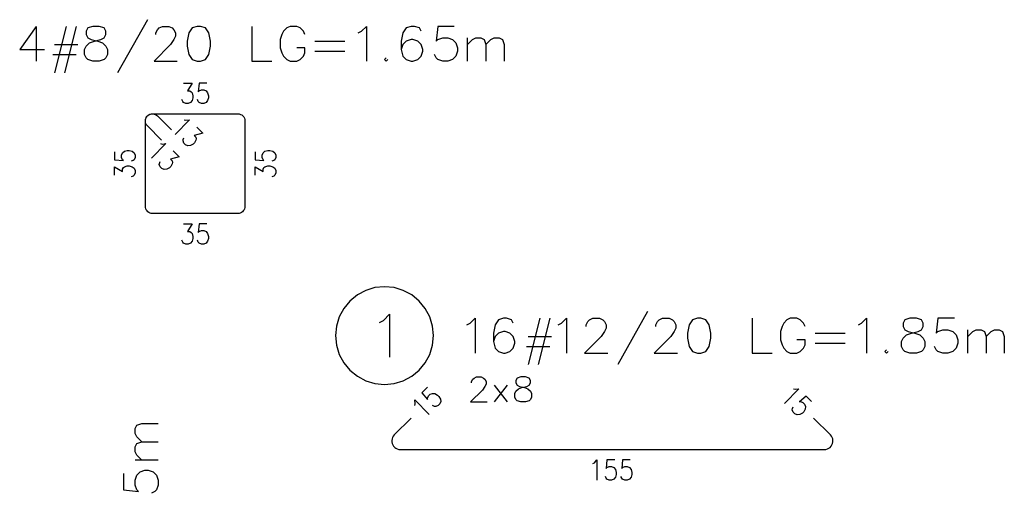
# Model space of a CAD drawing. Extents: x 64462 to 126444, y -56085 to -716.
# Tile 75 of 90: x 95462 to 98921, y -11098 to -9435. Entities that reach past the tile are written whole.
import ezdxf

# ---------------------------------------------------------------- set-up
doc = ezdxf.new("R2010")
doc.units = 0
doc.header["$LTSCALE"] = 11.25

# ---------------------------------------------------------------- blocks, each defined once
blk = doc.blocks.new('DwgObject-55396215-3381')
at = {"color": 1, "linetype": 'Continuous'}
for p, q in [((51117.3, 17997.7), (51012.4, 17811.2)), ((50726.8, 17974.4), (50668.5, 17892.8)), ((50726.8, 17974.4), (50726.8, 17852)), ((50831.7, 17974.4), (50790.9, 17811.2)), ((50866.7, 17974.4), (50825.9, 17811.2)), ((50907.5, 17968.6), (50901.7, 17956.9)), ((50901.7, 17956.9), (50901.7, 17945.3)), ((50925, 17974.4), (50907.5, 17968.6)), ((50948.3, 17974.4), (50925, 17974.4)), ((50965.8, 17968.6), (50948.3, 17974.4)), ((50971.6, 17956.9), (50965.8, 17968.6)), ((50971.6, 17945.3), (50971.6, 17956.9)), ((51146.5, 17951.1), (51152.3, 17962.7)), ((51152.3, 17962.7), (51158.1, 17968.6)), ((51158.1, 17968.6), (51169.8, 17974.4)), ((51169.8, 17974.4), (51193.1, 17974.4)), ((51193.1, 17974.4), (51204.7, 17968.6)), ((51204.7, 17968.6), (51210.6, 17962.7)), ((51210.6, 17962.7), (51216.4, 17951.1)), ((51274.7, 17968.6), (51263, 17951.1)), ((51292.2, 17974.4), (51274.7, 17968.6)), ((51303.8, 17974.4), (51292.2, 17974.4)), ((51321.3, 17968.6), (51303.8, 17974.4)), ((51333, 17951.1), (51321.3, 17968.6)), ((51484.5, 17974.4), (51484.5, 17852)), ((51595.3, 17956.9), (51589.4, 17945.3)), ((51606.9, 17968.6), (51595.3, 17956.9)), ((51618.6, 17974.4), (51606.9, 17968.6)), ((51641.9, 17974.4), (51618.6, 17974.4)), ((51653.5, 17968.6), (51641.9, 17974.4)), ((51665.2, 17956.9), (51653.5, 17968.6)), ((51671, 17945.3), (51665.2, 17956.9)), ((51857.5, 17951.1), (51869.2, 17956.9)), ((51869.2, 17956.9), (51886.7, 17974.4)), ((51886.7, 17974.4), (51886.7, 17852)), ((52026.6, 17968.6), (52014.9, 17951.1)), ((52044.1, 17974.4), (52026.6, 17968.6)), ((52055.7, 17974.4), (52044.1, 17974.4)), ((52073.2, 17968.6), (52055.7, 17974.4)), ((52079, 17956.9), (52073.2, 17968.6)), ((52137.3, 17974.4), (52131.5, 17921.9)), ((52195.6, 17974.4), (52137.3, 17974.4)), ((50901.7, 17945.3), (50907.5, 17933.6)), ((50907.5, 17933.6), (50919.1, 17927.8)), ((50913.3, 17916.1), (50930.8, 17921.9)), ((50919.1, 17927.8), (50942.5, 17921.9)), ((50930.8, 17921.9), (50954.1, 17927.8)), ((50942.5, 17921.9), (50959.9, 17916.1)), ((50954.1, 17927.8), (50965.8, 17933.6)), ((50965.8, 17933.6), (50971.6, 17945.3)), ((51146.5, 17945.3), (51146.5, 17951.1)), ((51210.6, 17927.8), (51198.9, 17910.3)), ((51216.4, 17939.4), (51210.6, 17927.8)), ((51216.4, 17951.1), (51216.4, 17939.4)), ((51263, 17951.1), (51257.2, 17921.9)), ((51257.2, 17921.9), (51257.2, 17904.5)), ((51338.8, 17921.9), (51333, 17951.1)), ((51338.8, 17904.5), (51338.8, 17921.9)), ((51589.4, 17945.3), (51583.6, 17927.8)), ((51583.6, 17927.8), (51583.6, 17898.6)), ((51706, 17921.9), (51810.9, 17921.9)), ((52014.9, 17951.1), (52009.1, 17921.9)), ((52009.1, 17921.9), (52009.1, 17892.8)), ((52026.6, 17921.9), (52014.9, 17910.3)), ((52044.1, 17927.8), (52026.6, 17921.9)), ((52049.9, 17927.8), (52044.1, 17927.8)), ((52067.4, 17921.9), (52049.9, 17927.8)), ((52079, 17910.3), (52067.4, 17921.9)), ((52131.5, 17921.9), (52137.3, 17927.8)), ((52137.3, 17927.8), (52154.8, 17933.6)), ((52154.8, 17933.6), (52172.3, 17933.6)), ((52172.3, 17933.6), (52189.8, 17927.8)), ((52189.8, 17927.8), (52201.4, 17916.1)), ((52242.2, 17852), (52242.2, 17933.6)), ((52242.2, 17910.3), (52259.7, 17927.8)), ((52259.7, 17927.8), (52271.4, 17933.6)), ((52271.4, 17933.6), (52288.9, 17933.6)), ((52288.9, 17933.6), (52300.5, 17927.8)), ((52300.5, 17927.8), (52306.3, 17910.3)), ((52306.3, 17910.3), (52323.8, 17927.8)), ((52323.8, 17927.8), (52335.5, 17933.6)), ((52335.5, 17933.6), (52353, 17933.6)), ((52353, 17933.6), (52364.6, 17927.8)), ((52364.6, 17927.8), (52370.5, 17910.3)), ((50668.5, 17892.8), (50755.9, 17892.8)), ((50790.9, 17910.3), (50872.5, 17910.3)), ((50895.8, 17892.8), (50901.7, 17904.5)), ((50895.8, 17875.3), (50895.8, 17892.8)), ((50901.7, 17904.5), (50913.3, 17916.1)), ((50959.9, 17916.1), (50971.6, 17904.5)), ((50971.6, 17904.5), (50977.4, 17892.8)), ((50977.4, 17892.8), (50977.4, 17875.3)), ((51198.9, 17910.3), (51140.6, 17852)), ((51257.2, 17904.5), (51263, 17875.3)), ((51333, 17875.3), (51338.8, 17904.5)), ((51583.6, 17898.6), (51589.4, 17881.1)), ((51671, 17898.6), (51641.9, 17898.6)), ((51671, 17881.1), (51671, 17898.6)), ((51706, 17887), (51810.9, 17887)), ((52014.9, 17910.3), (52009.1, 17892.8)), ((52009.1, 17892.8), (52014.9, 17869.5)), ((52084.9, 17892.8), (52079, 17910.3)), ((52079, 17869.5), (52084.9, 17887)), ((52084.9, 17887), (52084.9, 17892.8)), ((52201.4, 17916.1), (52207.3, 17898.6)), ((52207.3, 17887), (52201.4, 17869.5)), ((52207.3, 17898.6), (52207.3, 17887)), ((52306.3, 17910.3), (52306.3, 17852)), ((52370.5, 17910.3), (52370.5, 17852)), ((50785.1, 17875.3), (50866.7, 17875.3)), ((50901.7, 17863.7), (50895.8, 17875.3)), ((50907.5, 17857.8), (50901.7, 17863.7)), ((50925, 17852), (50907.5, 17857.8)), ((50948.3, 17852), (50925, 17852)), ((50965.8, 17857.8), (50948.3, 17852)), ((50971.6, 17863.7), (50965.8, 17857.8)), ((50977.4, 17875.3), (50971.6, 17863.7)), ((51140.6, 17852), (51222.2, 17852)), ((51263, 17875.3), (51274.7, 17857.8)), ((51274.7, 17857.8), (51292.2, 17852)), ((51292.2, 17852), (51303.8, 17852)), ((51303.8, 17852), (51321.3, 17857.8)), ((51321.3, 17857.8), (51333, 17875.3)), ((51484.5, 17852), (51554.5, 17852)), ((51589.4, 17881.1), (51595.3, 17869.5)), ((51595.3, 17869.5), (51606.9, 17857.8)), ((51606.9, 17857.8), (51618.6, 17852)), ((51618.6, 17852), (51641.9, 17852)), ((51641.9, 17852), (51653.5, 17857.8)), ((51653.5, 17857.8), (51665.2, 17869.5)), ((51665.2, 17869.5), (51671, 17881.1)), ((51956.6, 17863.7), (51950.8, 17857.8)), ((51950.8, 17857.8), (51956.6, 17852)), ((51956.6, 17852), (51962.5, 17857.8)), ((52014.9, 17869.5), (52026.6, 17857.8)), ((52026.6, 17857.8), (52044.1, 17852)), ((52044.1, 17852), (52049.9, 17852)), ((52049.9, 17852), (52067.4, 17857.8)), ((52067.4, 17857.8), (52079, 17869.5)), ((52131.5, 17863.7), (52125.7, 17875.3)), ((52137.3, 17857.8), (52131.5, 17863.7)), ((52154.8, 17852), (52137.3, 17857.8)), ((52172.3, 17852), (52154.8, 17852)), ((52189.8, 17857.8), (52172.3, 17852)), ((52201.4, 17869.5), (52189.8, 17857.8)), ((51243.9, 17775.2), (51274.1, 17775.2)), ((51274.1, 17775.2), (51257.6, 17747.8)), ((51298.8, 17775.2), (51296, 17744.4)), ((51326.2, 17775.2), (51298.8, 17775.2)), ((51298.8, 17747.8), (51307, 17751.2)), ((51307, 17751.2), (51315.2, 17751.2)), ((51315.2, 17751.2), (51323.5, 17747.8)), ((51241.2, 17710.1), (51238.4, 17716.9)), ((51257.6, 17747.8), (51265.9, 17747.8)), ((51265.9, 17747.8), (51271.3, 17744.4)), ((51271.3, 17744.4), (51274.1, 17740.9)), ((51274.1, 17740.9), (51276.8, 17730.6)), ((51276.8, 17723.8), (51274.1, 17713.5)), ((51276.8, 17730.6), (51276.8, 17723.8)), ((51296, 17710.1), (51293.3, 17716.9)), ((51296, 17744.4), (51298.8, 17747.8)), ((51323.5, 17747.8), (51328.9, 17740.9)), ((51328.9, 17740.9), (51331.7, 17730.6)), ((51331.7, 17723.8), (51328.9, 17713.5)), ((51331.7, 17730.6), (51331.7, 17723.8)), ((51243.9, 17706.6), (51241.2, 17710.1)), ((51252.1, 17703.2), (51243.9, 17706.6)), ((51260.4, 17703.2), (51252.1, 17703.2)), ((51268.6, 17706.6), (51260.4, 17703.2)), ((51274.1, 17713.5), (51268.6, 17706.6)), ((51298.8, 17706.6), (51296, 17710.1)), ((51307, 17703.2), (51298.8, 17706.6)), ((51315.2, 17703.2), (51307, 17703.2)), ((51323.5, 17706.6), (51315.2, 17703.2)), ((51328.9, 17713.5), (51323.5, 17706.6)), ((51110.1, 17642.2), (51110.5, 17646.7)), ((51110.1, 17640.7), (51110.2, 17645.2)), ((51110.2, 17645.2), (51111.2, 17649.7)), ((51110.5, 17646.7), (51111.7, 17651.1)), ((51111.2, 17649.7), (51112.9, 17653.8)), ((51111.7, 17651.1), (51113.7, 17655.2)), ((51112.9, 17653.8), (51115.4, 17657.6)), ((51113.7, 17655.2), (51116.3, 17658.8)), ((51115.4, 17657.6), (51118.5, 17660.9)), ((51116.3, 17658.8), (51119.6, 17661.9)), ((51118.5, 17660.9), (51122.1, 17663.6)), ((51119.6, 17661.9), (51123.4, 17664.4)), ((51122.1, 17663.6), (51126.2, 17665.6)), ((51123.4, 17664.4), (51127.6, 17666.1)), ((51126.2, 17665.6), (51130.5, 17666.8)), ((51127.6, 17666.1), (51132, 17667)), ((51130.5, 17666.8), (51135.1, 17667.2)), ((51132, 17667), (51136.6, 17667.2)), ((51135.1, 17667.2), (51435.1, 17667.2)), ((51136.6, 17667.2), (51141, 17666.5)), ((51141, 17666.5), (51145.3, 17665)), ((51145.3, 17665), (51149.3, 17662.8)), ((51149.3, 17662.8), (51152.7, 17659.9)), ((51152.7, 17659.9), (51202.2, 17610.4)), ((51265.7, 17645.8), (51214.8, 17594.8)), ((51246.3, 17645.8), (51252.6, 17644.3)), ((51252.6, 17644.3), (51265.7, 17645.8)), ((51435.1, 17667.2), (51439.9, 17666.7)), ((51435.1, 17667.2), (51435.1, 17667.2)), ((51439.9, 17666.7), (51444.6, 17665.3)), ((51444.6, 17665.3), (51448.9, 17663)), ((51448.9, 17663), (51452.7, 17659.9)), ((51452.7, 17659.9), (51455.8, 17656.1)), ((51455.8, 17656.1), (51458.2, 17651.8)), ((51458.2, 17651.8), (51459.6, 17647.1)), ((51459.6, 17647.1), (51460.1, 17642.2)), ((51110.1, 17642.2), (51110.1, 17642.2)), ((51110.1, 17342.2), (51110.1, 17642.2)), ((51110.8, 17636.2), (51110.1, 17640.7)), ((51112.3, 17632), (51110.8, 17636.2)), ((51114.5, 17628), (51112.3, 17632)), ((51117.4, 17624.5), (51114.5, 17628)), ((51117.4, 17624.5), (51117.4, 17624.5)), ((51166.9, 17575), (51117.4, 17624.5)), ((51290.9, 17620.5), (51312.2, 17599.2)), ((51460.1, 17642.2), (51460.1, 17342.2)), ((51242.4, 17572.1), (51242.9, 17576.4)), ((51242.9, 17576.4), (51245.8, 17583.2)), ((51312.2, 17599.2), (51281.2, 17591.5)), ((51281.2, 17591.5), (51287, 17585.6)), ((51287, 17585.6), (51288.5, 17579.3)), ((51288.5, 17579.3), (51288, 17575)), ((51182.4, 17562.5), (51131.5, 17511.6)), ((51163, 17562.5), (51169.3, 17561.1)), ((51169.3, 17561.1), (51182.4, 17562.5)), ((51245.8, 17563.8), (51242.4, 17572.1)), ((51251.6, 17558), (51245.8, 17563.8)), ((51259.8, 17554.6), (51251.6, 17558)), ((51268.6, 17555.6), (51259.8, 17554.6)), ((51277.8, 17560.9), (51268.6, 17555.6)), ((51282.6, 17565.8), (51277.8, 17560.9)), ((51288, 17575), (51282.6, 17565.8)), ((51002.1, 17533.4), (51002.1, 17505.9)), ((51026.1, 17522.4), (51029.5, 17530.6)), ((51026.1, 17514.2), (51026.1, 17522.4)), ((51029.5, 17505.9), (51026.1, 17514.2)), ((51029.5, 17530.6), (51036.3, 17536.1)), ((51036.3, 17536.1), (51046.6, 17538.8)), ((51046.6, 17538.8), (51053.5, 17538.8)), ((51053.5, 17538.8), (51063.8, 17536.1)), ((51063.8, 17536.1), (51070.6, 17530.6)), ((51070.6, 17530.6), (51074.1, 17522.4)), ((51074.1, 17514.2), (51070.6, 17505.9)), ((51074.1, 17522.4), (51074.1, 17514.2)), ((51229, 17516), (51197.9, 17508.2)), ((51197.9, 17508.2), (51203.7, 17502.4)), ((51207.6, 17537.3), (51229, 17516)), ((51496.1, 17533.4), (51496.1, 17505.9)), ((51520.1, 17522.4), (51523.5, 17530.6)), ((51520.1, 17514.2), (51520.1, 17522.4)), ((51523.5, 17505.9), (51520.1, 17514.2)), ((51523.5, 17530.6), (51530.3, 17536.1)), ((51530.3, 17536.1), (51540.6, 17538.8)), ((51540.6, 17538.8), (51547.5, 17538.8)), ((51547.5, 17538.8), (51557.8, 17536.1)), ((51557.8, 17536.1), (51564.6, 17530.6)), ((51564.6, 17530.6), (51568.1, 17522.4)), ((51568.1, 17514.2), (51564.6, 17505.9)), ((51568.1, 17522.4), (51568.1, 17514.2)), ((51002.1, 17505.9), (51032.9, 17503.2)), ((51002.1, 17481.2), (51029.5, 17464.8)), ((51002.1, 17451.1), (51002.1, 17481.2)), ((51032.9, 17503.2), (51029.5, 17505.9)), ((51029.5, 17473), (51032.9, 17478.5)), ((51029.5, 17464.8), (51029.5, 17473)), ((51032.9, 17478.5), (51036.3, 17481.2)), ((51036.3, 17481.2), (51046.6, 17484)), ((51046.6, 17484), (51053.5, 17484)), ((51053.5, 17484), (51063.8, 17481.2)), ((51067.2, 17503.2), (51060.3, 17500.4)), ((51063.8, 17481.2), (51070.6, 17475.8)), ((51070.6, 17505.9), (51067.2, 17503.2)), ((51070.6, 17475.8), (51074.1, 17467.5)), ((51159.1, 17488.8), (51159.6, 17493.2)), ((51162.5, 17480.6), (51159.1, 17488.8)), ((51159.6, 17493.2), (51162.5, 17500)), ((51168.3, 17474.8), (51162.5, 17480.6)), ((51176.6, 17471.4), (51168.3, 17474.8)), ((51185.3, 17472.3), (51176.6, 17471.4)), ((51194.5, 17477.7), (51185.3, 17472.3)), ((51199.4, 17482.5), (51194.5, 17477.7)), ((51204.7, 17491.7), (51199.4, 17482.5)), ((51203.7, 17502.4), (51205.2, 17496.1)), ((51205.2, 17496.1), (51204.7, 17491.7)), ((51496.1, 17505.9), (51526.9, 17503.2)), ((51496.1, 17481.2), (51523.5, 17464.8)), ((51496.1, 17451.1), (51496.1, 17481.2)), ((51526.9, 17503.2), (51523.5, 17505.9)), ((51523.5, 17473), (51526.9, 17478.5)), ((51523.5, 17464.8), (51523.5, 17473)), ((51526.9, 17478.5), (51530.3, 17481.2)), ((51530.3, 17481.2), (51540.6, 17484)), ((51540.6, 17484), (51547.5, 17484)), ((51547.5, 17484), (51557.8, 17481.2)), ((51561.2, 17503.2), (51554.3, 17500.4)), ((51557.8, 17481.2), (51564.6, 17475.8)), ((51564.6, 17505.9), (51561.2, 17503.2)), ((51564.6, 17475.8), (51568.1, 17467.5)), ((51067.2, 17448.3), (51060.3, 17445.6)), ((51070.6, 17451.1), (51067.2, 17448.3)), ((51074.1, 17459.3), (51070.6, 17451.1)), ((51074.1, 17467.5), (51074.1, 17459.3)), ((51561.2, 17448.3), (51554.3, 17445.6)), ((51564.6, 17451.1), (51561.2, 17448.3)), ((51568.1, 17459.3), (51564.6, 17451.1)), ((51568.1, 17467.5), (51568.1, 17459.3)), ((51110.4, 17337.9), (51110.1, 17342.2)), ((51111.6, 17333.7), (51110.4, 17337.9)), ((51113.4, 17329.7), (51111.6, 17333.7)), ((51458.5, 17333.7), (51456.7, 17329.7)), ((51459.7, 17337.9), (51458.5, 17333.7)), ((51460.1, 17342.2), (51459.7, 17337.9)), ((51460.1, 17342.2), (51460.1, 17342.2)), ((51115.9, 17326.2), (51113.4, 17329.7)), ((51119, 17323.1), (51115.9, 17326.2)), ((51122.6, 17320.6), (51119, 17323.1)), ((51126.5, 17318.7), (51122.6, 17320.6)), ((51130.7, 17317.6), (51126.5, 17318.7)), ((51135.1, 17317.2), (51130.7, 17317.6)), ((51135.1, 17317.2), (51135.1, 17317.2)), ((51435.1, 17317.2), (51135.1, 17317.2)), ((51439.4, 17317.6), (51435.1, 17317.2)), ((51443.6, 17318.7), (51439.4, 17317.6)), ((51447.6, 17320.6), (51443.6, 17318.7)), ((51451.1, 17323.1), (51447.6, 17320.6)), ((51454.2, 17326.2), (51451.1, 17323.1)), ((51456.7, 17329.7), (51454.2, 17326.2)), ((51243.9, 17281.2), (51274.1, 17281.2)), ((51274.1, 17281.2), (51257.6, 17253.8)), ((51298.8, 17281.2), (51296, 17250.4)), ((51326.2, 17281.2), (51298.8, 17281.2)), ((51257.6, 17253.8), (51265.9, 17253.8)), ((51265.9, 17253.8), (51271.3, 17250.4)), ((51271.3, 17250.4), (51274.1, 17246.9)), ((51274.1, 17246.9), (51276.8, 17236.6)), ((51276.8, 17229.8), (51274.1, 17219.5)), ((51276.8, 17236.6), (51276.8, 17229.8)), ((51296, 17250.4), (51298.8, 17253.8)), ((51298.8, 17253.8), (51307, 17257.2)), ((51307, 17257.2), (51315.2, 17257.2)), ((51315.2, 17257.2), (51323.5, 17253.8)), ((51323.5, 17253.8), (51328.9, 17246.9)), ((51328.9, 17246.9), (51331.7, 17236.6)), ((51331.7, 17229.8), (51328.9, 17219.5)), ((51331.7, 17236.6), (51331.7, 17229.8)), ((51241.2, 17216.1), (51238.4, 17222.9)), ((51243.9, 17212.6), (51241.2, 17216.1)), ((51252.1, 17209.2), (51243.9, 17212.6)), ((51260.4, 17209.2), (51252.1, 17209.2)), ((51268.6, 17212.6), (51260.4, 17209.2)), ((51274.1, 17219.5), (51268.6, 17212.6)), ((51296, 17216.1), (51293.3, 17222.9)), ((51298.8, 17212.6), (51296, 17216.1)), ((51307, 17209.2), (51298.8, 17212.6)), ((51315.2, 17209.2), (51307, 17209.2)), ((51323.5, 17212.6), (51315.2, 17209.2)), ((51328.9, 17219.5), (51323.5, 17212.6)), ((51916.9, 17056.7), (51884.7, 17046.9)), ((51950.5, 17060), (51916.9, 17056.7)), ((51984, 17056.7), (51950.5, 17060)), ((52016.3, 17046.9), (51984, 17056.7)), ((51855, 17031), (51828.9, 17009.7)), ((51884.7, 17046.9), (51855, 17031)), ((52046, 17031), (52016.3, 17046.9)), ((52072, 17009.7), (52046, 17031)), ((51828.9, 17009.7), (51807.5, 16983.6)), ((52093.4, 16983.6), (52072, 17009.7)), ((51791.6, 16953.9), (51781.9, 16921.6)), ((51807.5, 16983.6), (51791.6, 16953.9)), ((51946.9, 16941.8), (51968.4, 16963.2)), ((51968.4, 16963.2), (51968.4, 16813)), ((52109.3, 16953.9), (52093.4, 16983.6)), ((52119.1, 16921.6), (52109.3, 16953.9)), ((52875, 16972.6), (52770.1, 16786.1)), ((51781.9, 16921.6), (51778.6, 16888.1)), ((51932.6, 16934.6), (51946.9, 16941.8)), ((52122.4, 16888.1), (52119.1, 16921.6)), ((52239.7, 16926), (52251.4, 16931.8)), ((52251.4, 16931.8), (52268.9, 16949.3)), ((52268.9, 16949.3), (52268.9, 16826.9)), ((52338.8, 16926), (52333, 16896.8)), ((52350.5, 16943.5), (52338.8, 16926)), ((52368, 16949.3), (52350.5, 16943.5)), ((52379.6, 16949.3), (52368, 16949.3)), ((52397.1, 16943.5), (52379.6, 16949.3)), ((52402.9, 16931.8), (52397.1, 16943.5)), ((52496.2, 16949.3), (52455.4, 16786.1)), ((52531.2, 16949.3), (52490.4, 16786.1)), ((52560.3, 16926), (52572, 16931.8)), ((52572, 16931.8), (52589.4, 16949.3)), ((52589.4, 16949.3), (52589.4, 16826.9)), ((52659.4, 16926), (52665.2, 16937.6)), ((52659.4, 16920.2), (52659.4, 16926)), ((52665.2, 16937.6), (52671, 16943.5)), ((52671, 16943.5), (52682.7, 16949.3)), ((52682.7, 16949.3), (52706, 16949.3)), ((52706, 16949.3), (52717.7, 16943.5)), ((52717.7, 16943.5), (52723.5, 16937.6)), ((52723.5, 16937.6), (52729.3, 16926)), ((52729.3, 16926), (52729.3, 16914.3)), ((52904.2, 16926), (52910, 16937.6)), ((52904.2, 16920.2), (52904.2, 16926)), ((52910, 16937.6), (52915.8, 16943.5)), ((52915.8, 16943.5), (52927.5, 16949.3)), ((52927.5, 16949.3), (52950.8, 16949.3)), ((52950.8, 16949.3), (52962.5, 16943.5)), ((52962.5, 16943.5), (52968.3, 16937.6)), ((52968.3, 16937.6), (52974.1, 16926)), ((52974.1, 16926), (52974.1, 16914.3)), ((53020.8, 16926), (53014.9, 16896.8)), ((53032.4, 16943.5), (53020.8, 16926)), ((53049.9, 16949.3), (53032.4, 16943.5)), ((53061.6, 16949.3), (53049.9, 16949.3)), ((53079, 16943.5), (53061.6, 16949.3)), ((53090.7, 16926), (53079, 16943.5)), ((53096.5, 16896.8), (53090.7, 16926)), ((53242.2, 16949.3), (53242.2, 16826.9)), ((53347.2, 16920.2), (53341.3, 16902.7)), ((53353, 16931.8), (53347.2, 16920.2)), ((53364.6, 16943.5), (53353, 16931.8)), ((53376.3, 16949.3), (53364.6, 16943.5)), ((53399.6, 16949.3), (53376.3, 16949.3)), ((53411.3, 16943.5), (53399.6, 16949.3)), ((53422.9, 16931.8), (53411.3, 16943.5)), ((53428.8, 16920.2), (53422.9, 16931.8)), ((53615.3, 16926), (53626.9, 16931.8)), ((53626.9, 16931.8), (53644.4, 16949.3)), ((53644.4, 16949.3), (53644.4, 16826.9)), ((53778.5, 16943.5), (53772.6, 16931.8)), ((53772.6, 16931.8), (53772.6, 16920.2)), ((53772.6, 16920.2), (53778.5, 16908.5)), ((53796, 16949.3), (53778.5, 16943.5)), ((53819.3, 16949.3), (53796, 16949.3)), ((53836.8, 16943.5), (53819.3, 16949.3)), ((53842.6, 16931.8), (53836.8, 16943.5)), ((53836.8, 16908.5), (53842.6, 16920.2)), ((53842.6, 16920.2), (53842.6, 16931.8)), ((53895, 16949.3), (53889.2, 16896.8)), ((53953.3, 16949.3), (53895, 16949.3)), ((51778.6, 16888.1), (51781.9, 16854.6)), ((52119.1, 16854.6), (52122.4, 16888.1)), ((52333, 16896.8), (52333, 16867.7)), ((52338.8, 16885.2), (52333, 16867.7)), ((52350.5, 16896.8), (52338.8, 16885.2)), ((52368, 16902.7), (52350.5, 16896.8)), ((52373.8, 16902.7), (52368, 16902.7)), ((52391.3, 16896.8), (52373.8, 16902.7)), ((52402.9, 16885.2), (52391.3, 16896.8)), ((52408.8, 16867.7), (52402.9, 16885.2)), ((52455.4, 16885.2), (52537, 16885.2)), ((52711.8, 16885.2), (52653.6, 16826.9)), ((52723.5, 16902.7), (52711.8, 16885.2)), ((52729.3, 16914.3), (52723.5, 16902.7)), ((52956.6, 16885.2), (52898.4, 16826.9)), ((52968.3, 16902.7), (52956.6, 16885.2)), ((52974.1, 16914.3), (52968.3, 16902.7)), ((53014.9, 16896.8), (53014.9, 16879.4)), ((53096.5, 16879.4), (53096.5, 16896.8)), ((53341.3, 16902.7), (53341.3, 16873.5)), ((53463.7, 16896.8), (53568.6, 16896.8)), ((53772.6, 16879.4), (53784.3, 16891)), ((53778.5, 16908.5), (53790.1, 16902.7)), ((53784.3, 16891), (53801.8, 16896.8)), ((53790.1, 16902.7), (53813.4, 16896.8)), ((53801.8, 16896.8), (53825.1, 16902.7)), ((53813.4, 16896.8), (53830.9, 16891)), ((53825.1, 16902.7), (53836.8, 16908.5)), ((53830.9, 16891), (53842.6, 16879.4)), ((53889.2, 16896.8), (53895, 16902.7)), ((53895, 16902.7), (53912.5, 16908.5)), ((53912.5, 16908.5), (53930, 16908.5)), ((53930, 16908.5), (53947.5, 16902.7)), ((53947.5, 16902.7), (53959.2, 16891)), ((53959.2, 16891), (53965, 16873.5)), ((54000, 16826.9), (54000, 16908.5)), ((54000, 16885.2), (54017.4, 16902.7)), ((54017.4, 16902.7), (54029.1, 16908.5)), ((54029.1, 16908.5), (54046.6, 16908.5)), ((54046.6, 16908.5), (54058.2, 16902.7)), ((54058.2, 16902.7), (54064.1, 16885.2)), ((54064.1, 16885.2), (54081.6, 16902.7)), ((54064.1, 16885.2), (54064.1, 16826.9)), ((54081.6, 16902.7), (54093.2, 16908.5)), ((54093.2, 16908.5), (54110.7, 16908.5)), ((54110.7, 16908.5), (54122.4, 16902.7)), ((54122.4, 16902.7), (54128.2, 16885.2)), ((54128.2, 16885.2), (54128.2, 16826.9)), ((51781.9, 16854.6), (51791.6, 16822.3)), ((52109.3, 16822.3), (52119.1, 16854.6)), ((52333, 16867.7), (52338.8, 16844.4)), ((52402.9, 16844.4), (52408.8, 16861.9)), ((52408.8, 16861.9), (52408.8, 16867.7)), ((52449.6, 16850.2), (52531.2, 16850.2)), ((53014.9, 16879.4), (53020.8, 16850.2)), ((53020.8, 16850.2), (53032.4, 16832.7)), ((53079, 16832.7), (53090.7, 16850.2)), ((53090.7, 16850.2), (53096.5, 16879.4)), ((53341.3, 16873.5), (53347.2, 16856)), ((53347.2, 16856), (53353, 16844.4)), ((53428.8, 16873.5), (53399.6, 16873.5)), ((53422.9, 16844.4), (53428.8, 16856)), ((53428.8, 16856), (53428.8, 16873.5)), ((53463.7, 16861.9), (53568.6, 16861.9)), ((53766.8, 16867.7), (53772.6, 16879.4)), ((53766.8, 16850.2), (53766.8, 16867.7)), ((53772.6, 16838.6), (53766.8, 16850.2)), ((53842.6, 16879.4), (53848.4, 16867.7)), ((53848.4, 16850.2), (53842.6, 16838.6)), ((53848.4, 16867.7), (53848.4, 16850.2)), ((53889.2, 16838.6), (53883.4, 16850.2)), ((53965, 16861.9), (53959.2, 16844.4)), ((53965, 16873.5), (53965, 16861.9)), ((51791.6, 16822.3), (51807.5, 16792.6)), ((52093.4, 16792.6), (52109.3, 16822.3)), ((52338.8, 16844.4), (52350.5, 16832.7)), ((52350.5, 16832.7), (52368, 16826.9)), ((52368, 16826.9), (52373.8, 16826.9)), ((52373.8, 16826.9), (52391.3, 16832.7)), ((52391.3, 16832.7), (52402.9, 16844.4)), ((52653.6, 16826.9), (52735.2, 16826.9)), ((52898.4, 16826.9), (52980, 16826.9)), ((53032.4, 16832.7), (53049.9, 16826.9)), ((53049.9, 16826.9), (53061.6, 16826.9)), ((53061.6, 16826.9), (53079, 16832.7)), ((53242.2, 16826.9), (53312.2, 16826.9)), ((53353, 16844.4), (53364.6, 16832.7)), ((53364.6, 16832.7), (53376.3, 16826.9)), ((53376.3, 16826.9), (53399.6, 16826.9)), ((53399.6, 16826.9), (53411.3, 16832.7)), ((53411.3, 16832.7), (53422.9, 16844.4)), ((53714.4, 16838.6), (53708.5, 16832.7)), ((53708.5, 16832.7), (53714.4, 16826.9)), ((53714.4, 16826.9), (53720.2, 16832.7)), ((53778.5, 16832.7), (53772.6, 16838.6)), ((53796, 16826.9), (53778.5, 16832.7)), ((53819.3, 16826.9), (53796, 16826.9)), ((53836.8, 16832.7), (53819.3, 16826.9)), ((53842.6, 16838.6), (53836.8, 16832.7)), ((53895, 16832.7), (53889.2, 16838.6)), ((53912.5, 16826.9), (53895, 16832.7)), ((53930, 16826.9), (53912.5, 16826.9)), ((53947.5, 16832.7), (53930, 16826.9)), ((53959.2, 16844.4), (53947.5, 16832.7)), ((51807.5, 16792.6), (51828.9, 16766.5)), ((52072, 16766.5), (52093.4, 16792.6)), ((51828.9, 16766.5), (51855, 16745.2)), ((51855, 16745.2), (51884.7, 16729.3)), ((52016.3, 16729.3), (52046, 16745.2)), ((52046, 16745.2), (52072, 16766.5)), ((51884.7, 16729.3), (51916.9, 16719.5)), ((51916.9, 16719.5), (51950.5, 16716.2)), ((51950.5, 16716.2), (51984, 16719.5)), ((51984, 16719.5), (52016.3, 16729.3)), ((52256.6, 16726.6), (52260.8, 16735)), ((52256.6, 16722.3), (52256.6, 16726.6)), ((52260.8, 16735), (52265, 16739.2)), ((52265, 16739.2), (52273.4, 16743.4)), ((52273.4, 16743.4), (52290.3, 16743.4)), ((52290.3, 16743.4), (52298.7, 16739.2)), ((52298.7, 16739.2), (52302.9, 16735)), ((52302.9, 16735), (52307.1, 16726.6)), ((52307.1, 16718.1), (52302.9, 16709.7)), ((52307.1, 16726.6), (52307.1, 16718.1)), ((52382.9, 16655), (52336.6, 16713.9)), ((52336.6, 16655), (52382.9, 16713.9)), ((52416.6, 16739.2), (52412.3, 16730.8)), ((52412.3, 16730.8), (52412.3, 16722.3)), ((52412.3, 16722.3), (52416.6, 16713.9)), ((52429.2, 16743.4), (52416.6, 16739.2)), ((52416.6, 16713.9), (52425, 16709.7)), ((52446, 16743.4), (52429.2, 16743.4)), ((52458.6, 16739.2), (52446, 16743.4)), ((52450.2, 16709.7), (52458.6, 16713.9)), ((52462.9, 16730.8), (52458.6, 16739.2)), ((52458.6, 16713.9), (52462.9, 16722.3)), ((52462.9, 16722.3), (52462.9, 16730.8)), ((52101.3, 16706.8), (52081.9, 16687.4)), ((52081.9, 16687.4), (52101.8, 16663.6)), ((52101.3, 16668), (52104.7, 16676.2)), ((52104.7, 16676.2), (52110.5, 16682)), ((52110.5, 16682), (52118.8, 16685.4)), ((52118.8, 16685.4), (52127.5, 16684.4)), ((52127.5, 16684.4), (52136.7, 16679.1)), ((52136.7, 16679.1), (52141.6, 16674.3)), ((52294.5, 16697.1), (52252.4, 16655)), ((52302.9, 16709.7), (52294.5, 16697.1)), ((52408.1, 16684.5), (52412.3, 16692.9)), ((52408.1, 16671.8), (52408.1, 16684.5)), ((52412.3, 16692.9), (52420.8, 16701.3)), ((52420.8, 16701.3), (52433.4, 16705.5)), ((52425, 16709.7), (52441.8, 16705.5)), ((52433.4, 16705.5), (52450.2, 16709.7)), ((52441.8, 16705.5), (52454.4, 16701.3)), ((52454.4, 16701.3), (52462.9, 16692.9)), ((52462.9, 16692.9), (52467.1, 16684.5)), ((52467.1, 16684.5), (52467.1, 16671.8)), ((53406.5, 16700.9), (53355.6, 16650)), ((53387.1, 16700.9), (53393.4, 16699.5)), ((53393.4, 16699.5), (53406.5, 16700.9)), ((53431.7, 16675.7), (53408, 16655.8)), ((53451.1, 16656.3), (53431.7, 16675.7)), ((52056.7, 16662.1), (52107.6, 16611.2)), ((52058.2, 16649.1), (52056.7, 16662.1)), ((52056.7, 16642.7), (52058.2, 16649.1)), ((52101.8, 16663.6), (52101.3, 16668)), ((52126.1, 16639.4), (52119.3, 16642.3)), ((52138.7, 16642.3), (52130.4, 16638.9)), ((52144.5, 16648.1), (52138.7, 16642.3)), ((52141.6, 16674.3), (52146.9, 16665.1)), ((52147.9, 16656.3), (52144.5, 16648.1)), ((52146.9, 16665.1), (52147.9, 16656.3)), ((52252.4, 16655), (52311.3, 16655)), ((52412.3, 16663.4), (52408.1, 16671.8)), ((52416.6, 16659.2), (52412.3, 16663.4)), ((52429.2, 16655), (52416.6, 16659.2)), ((52446, 16655), (52429.2, 16655)), ((52458.6, 16659.2), (52446, 16655)), ((52462.9, 16663.4), (52458.6, 16659.2)), ((52467.1, 16671.8), (52462.9, 16663.4)), ((53408, 16655.8), (53412.3, 16656.3)), ((53412.3, 16656.3), (53420.6, 16652.9)), ((53420.6, 16652.9), (53426.4, 16647.1)), ((53426.4, 16647.1), (53429.8, 16638.9)), ((52130.4, 16638.9), (52126.1, 16639.4)), ((53383.2, 16627.2), (53383.7, 16631.6)), ((53386.6, 16619), (53383.2, 16627.2)), ((53383.7, 16631.6), (53386.6, 16638.4)), ((53392.5, 16613.2), (53386.6, 16619)), ((53400.7, 16609.8), (53392.5, 16613.2)), ((53409.4, 16610.7), (53400.7, 16609.8)), ((53418.6, 16616.1), (53409.4, 16610.7)), ((53423.5, 16620.9), (53418.6, 16616.1)), ((53428.8, 16630.1), (53423.5, 16620.9)), ((53429.8, 16638.9), (53428.8, 16630.1)), ((51073.9, 16561.6), (51079.7, 16573.3)), ((51079.7, 16573.3), (51097.2, 16579.1)), ((51097.2, 16579.1), (51155.5, 16579.1)), ((52044.2, 16598.7), (51984.8, 16539.3)), ((53517.2, 16539.3), (53457.8, 16598.7)), ((51073.9, 16544.1), (51073.9, 16561.6)), ((51079.7, 16532.5), (51073.9, 16544.1)), ((51984.8, 16539.3), (51981.3, 16535.1)), ((51984.8, 16539.3), (51984.8, 16539.3)), ((53520.7, 16535.1), (53517.2, 16539.3)), ((51073.9, 16497.5), (51079.7, 16509.2)), ((51097.2, 16515), (51079.7, 16532.5)), ((51079.7, 16509.2), (51097.2, 16515)), ((51097.2, 16515), (51155.5, 16515)), ((51976.9, 16525.3), (51976.1, 16519.9)), ((51976.1, 16519.9), (51976.2, 16514.5)), ((51976.2, 16514.5), (51977.4, 16509.2)), ((51978.7, 16530.4), (51976.9, 16525.3)), ((51977.4, 16509.2), (51979.5, 16504.2)), ((51981.3, 16535.1), (51978.7, 16530.4)), ((51979.5, 16504.2), (51982.4, 16499.6)), ((53519.6, 16499.6), (53522.6, 16504.2)), ((53523.4, 16530.4), (53520.7, 16535.1)), ((53522.6, 16504.2), (53524.7, 16509.2)), ((53525.1, 16525.3), (53523.4, 16530.4)), ((53524.7, 16509.2), (53525.8, 16514.5)), ((53526, 16519.9), (53525.1, 16525.3)), ((53525.8, 16514.5), (53526, 16519.9)), ((51073.9, 16480), (51073.9, 16497.5)), ((51079.7, 16468.4), (51073.9, 16480)), ((51097.2, 16450.9), (51079.7, 16468.4)), ((51982.4, 16499.6), (51986.1, 16495.6)), ((51986.1, 16495.6), (51990.5, 16492.4)), ((51990.5, 16492.4), (51995.4, 16490)), ((51995.4, 16490), (52000.6, 16488.6)), ((52000.6, 16488.6), (52006, 16488.1)), ((52006, 16488.1), (53496, 16488.1)), ((53496, 16488.1), (53501.4, 16488.6)), ((53496, 16488.1), (53496, 16488.1)), ((53501.4, 16488.6), (53506.7, 16490)), ((53506.7, 16490), (53511.5, 16492.4)), ((53511.5, 16492.4), (53515.9, 16495.6)), ((53515.9, 16495.6), (53519.6, 16499.6)), ((51155.5, 16450.9), (51073.9, 16450.9)), ((52682.4, 16438.4), (52687.9, 16441.8)), ((52687.9, 16441.8), (52696.2, 16452.1)), ((52696.2, 16452.1), (52696.2, 16380.1)), ((52731.8, 16452.1), (52729.1, 16421.2)), ((52759.2, 16452.1), (52731.8, 16452.1)), ((52786.7, 16452.1), (52783.9, 16421.2)), ((52814.1, 16452.1), (52786.7, 16452.1)), ((51033.1, 16404.2), (51033.1, 16346)), ((51079.7, 16398.4), (51091.4, 16410.1)), ((51091.4, 16410.1), (51108.8, 16415.9)), ((51108.8, 16415.9), (51120.5, 16415.9)), ((51120.5, 16415.9), (51138, 16410.1)), ((51138, 16410.1), (51149.6, 16398.4)), ((52729.1, 16421.2), (52731.8, 16424.7)), ((52731.8, 16424.7), (52740, 16428.1)), ((52740, 16428.1), (52748.3, 16428.1)), ((52748.3, 16428.1), (52756.5, 16424.7)), ((52756.5, 16424.7), (52762, 16417.8)), ((52762, 16417.8), (52764.7, 16407.5)), ((52764.7, 16400.7), (52762, 16390.4)), ((52764.7, 16407.5), (52764.7, 16400.7)), ((52783.9, 16421.2), (52786.7, 16424.7)), ((52786.7, 16424.7), (52794.9, 16428.1)), ((52794.9, 16428.1), (52803.1, 16428.1)), ((52803.1, 16428.1), (52811.4, 16424.7)), ((52811.4, 16424.7), (52816.8, 16417.8)), ((52816.8, 16417.8), (52819.6, 16407.5)), ((52819.6, 16400.7), (52816.8, 16390.4)), ((52819.6, 16407.5), (52819.6, 16400.7)), ((51073.9, 16380.9), (51079.7, 16398.4)), ((51073.9, 16363.4), (51073.9, 16380.9)), ((51149.6, 16398.4), (51155.5, 16380.9)), ((51155.5, 16380.9), (51155.5, 16363.4)), ((52729.1, 16387), (52726.3, 16393.8)), ((52731.8, 16383.5), (52729.1, 16387)), ((52740, 16380.1), (52731.8, 16383.5)), ((52748.3, 16380.1), (52740, 16380.1)), ((52756.5, 16383.5), (52748.3, 16380.1)), ((52762, 16390.4), (52756.5, 16383.5)), ((52783.9, 16387), (52781.2, 16393.8)), ((52786.7, 16383.5), (52783.9, 16387)), ((52794.9, 16380.1), (52786.7, 16383.5)), ((52803.1, 16380.1), (52794.9, 16380.1)), ((52811.4, 16383.5), (52803.1, 16380.1)), ((52816.8, 16390.4), (52811.4, 16383.5)), ((51033.1, 16346), (51085.5, 16340.1)), ((51079.7, 16346), (51073.9, 16363.4)), ((51085.5, 16340.1), (51079.7, 16346)), ((51143.8, 16340.1), (51132.2, 16334.3)), ((51149.6, 16346), (51143.8, 16340.1)), ((51155.5, 16363.4), (51149.6, 16346))]:
    blk.add_line(p, q, dxfattribs=at)

msp = doc.modelspace()

# ---------------------------------------------------------------- block references
msp.add_blockref('DwgObject-55396215-3381', (44793.1, -27432.61))

doc.saveas('drawing.dxf')
